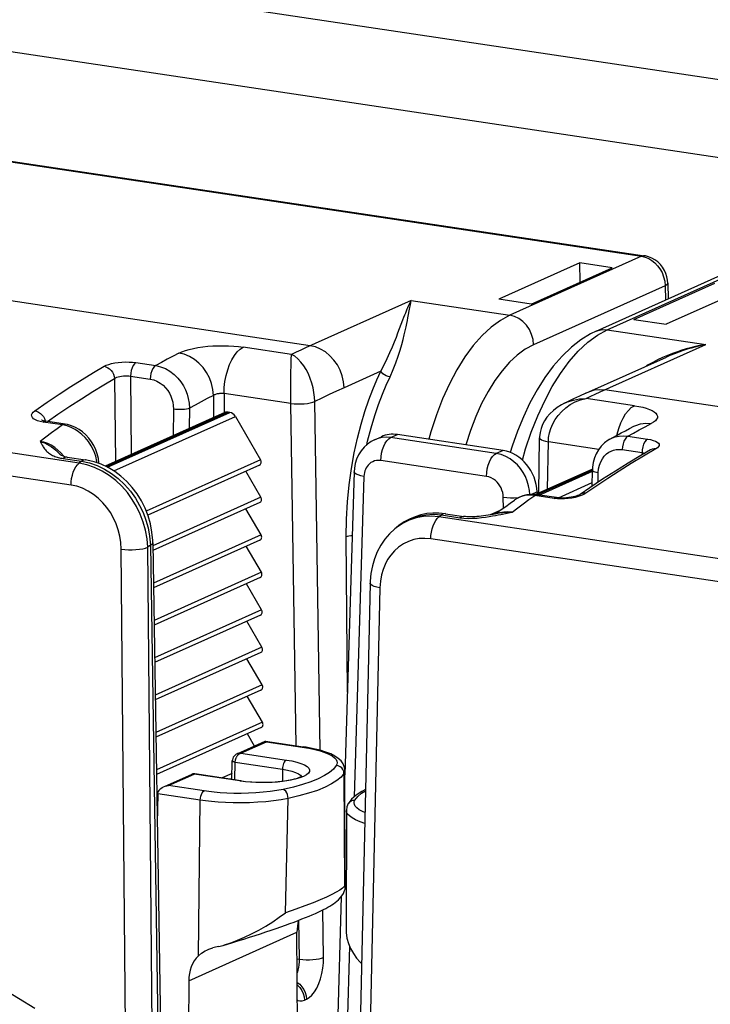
# Model space of a CAD drawing. Header units: millimetres. Extents: x 0 to 210, y 0 to 297.
# Tile 34 of 43: x 91.42 to 99.4, y 213.55 to 224.92. Entities that reach past the tile are written whole.
import ezdxf

# ---------------------------------------------------------------- set-up
doc = ezdxf.new("R2010")
doc.units = ezdxf.units.MM
doc.header["$LTSCALE"] = 19.36
doc.layers.get('0').update_dxf_attribs({"linetype": 'CONTINUOUS'})

msp = doc.modelspace()

# ---------------------------------------------------------------- linework, layer by layer
at = {"color": 9, "linetype": 'Continuous'}
for p, q in [((106.905269, 223.123541), (90.519425, 225.572065)), ((106.497577, 222.282939), (90.159456, 224.724332)), ((90.023822, 223.473271), (98.603523, 222.191213)), ((98.603523, 222.191213), (97.083119, 221.509634)), ((98.603523, 222.191213), (98.646486, 222.181002)), ((94.77606, 221.156888), (88.476635, 222.098206)), ((98.207233, 221.341659), (99.727636, 222.023237)), ((98.876879, 221.850429), (97.355894, 221.16859)), ((98.859788, 221.954363), (98.872059, 221.903578)), ((98.872059, 221.903578), (98.876879, 221.850429)), ((98.876879, 221.850429), (98.879961, 221.684172)), ((95.942981, 221.680004), (94.721193, 221.132072)), ((95.942981, 221.680004), (97.083119, 221.509634)), ((98.09411, 221.280023), (98.207233, 221.341659)), ((98.207233, 221.341659), (99.347371, 221.171289)), ((98.124856, 220.623029), (99.347371, 221.171289)), ((94.5587, 221.055998), (94.000516, 221.139407)), ((94.555568, 220.998383), (94.558586, 221.056015)), ((92.761179, 220.961274), (92.989392, 220.927173)), ((95.590746, 220.86212), (95.165712, 220.671582)), ((92.513358, 220.776798), (92.522786, 219.817612)), ((92.697547, 220.805975), (92.706452, 219.899947)), ((92.697547, 220.805975), (92.92576, 220.771873)), ((92.103321, 219.800209), (86.55822, 220.628809)), ((93.779178, 220.605575), (93.779178, 220.384974)), ((94.551736, 220.490132), (93.779178, 220.605575)), ((104.479874, 219.706854), (98.18045, 220.648173)), ((93.656236, 220.58319), (93.656236, 220.325724)), ((94.551689, 220.490139), (94.550961, 220.595313)), ((94.6135, 216.534253), (94.551736, 220.490132)), ((94.891268, 216.481673), (94.828343, 220.511885)), ((97.962985, 220.547298), (98.019713, 220.574253)), ((98.521168, 220.463889), (97.962985, 220.547298)), ((92.010166, 219.547194), (86.465065, 220.375794)), ((93.825212, 220.389777), (92.419437, 219.759586)), ((92.432857, 219.753294), (93.845803, 220.3867)), ((93.194421, 220.424024), (93.190282, 220.116842)), ((93.378811, 220.433389), (93.375666, 220.199948)), ((97.728921, 220.439452), (97.781223, 220.476599)), ((91.689806, 220.274841), (91.654619, 220.281587)), ((91.689806, 220.274841), (91.703969, 220.282088)), ((91.91327, 220.241449), (91.689806, 220.274841)), ((91.703969, 220.282088), (91.719041, 220.283359)), ((91.711478, 220.290273), (91.712925, 220.282256)), ((92.50525, 219.7105), (93.909907, 220.340191)), ((91.965093, 220.229901), (91.91327, 220.241449)), ((92.013555, 220.212203), (91.965093, 220.229901)), ((98.445352, 220.111893), (98.510967, 220.148227)), ((95.429324, 220.013295), (95.438652, 220.055465)), ((95.703679, 220.094581), (95.654968, 220.098445)), ((95.703679, 220.094581), (95.782052, 220.129715)), ((96.925494, 219.912006), (95.703679, 220.094581)), ((97.518705, 219.499316), (97.527273, 220.0455)), ((98.110327, 219.958375), (97.527273, 220.0455)), ((98.445352, 220.111893), (98.673565, 220.077791)), ((91.926036, 219.880118), (91.89407, 219.917917)), ((97.003867, 219.94714), (96.925494, 219.912006)), ((98.38172, 219.956593), (98.609934, 219.922491)), ((98.609934, 219.922491), (98.608979, 219.896656)), ((98.609934, 219.92249), (98.627364, 219.919707)), ((98.77107, 219.965696), (98.625732, 219.880469)), ((98.627364, 219.919707), (98.642034, 219.915957)), ((91.903847, 219.856662), (91.917685, 219.854425)), ((91.917685, 219.854425), (92.131567, 219.822465)), ((92.131567, 219.822465), (92.103321, 219.800209)), ((92.194391, 219.780678), (92.103321, 219.800209)), ((92.131567, 219.822465), (92.222574, 219.802964)), ((92.311496, 219.804355), (92.310149, 219.818151)), ((94.201463, 219.838892), (92.87928, 219.246174)), ((96.813003, 219.647089), (95.591188, 219.829664)), ((95.223926, 219.54909), (95.250808, 219.739546)), ((98.036841, 219.719893), (97.398827, 219.433879)), ((97.420679, 219.431368), (98.037123, 219.707712)), ((98.083275, 219.694195), (98.104785, 219.690272)), ((98.103298, 219.579885), (98.104785, 219.690272)), ((98.104785, 219.690272), (98.108539, 219.735257)), ((95.394965, 219.646484), (95.282857, 215.942643)), ((97.643442, 219.398851), (98.035329, 219.574529)), ((97.396314, 219.466923), (97.332643, 219.43838)), ((94.204409, 219.405546), (92.956005, 218.845902)), ((97.008425, 219.281119), (97.006358, 219.405695)), ((97.006358, 219.405695), (97.046518, 219.402044)), ((97.157444, 219.387647), (97.134348, 219.372625)), ((97.204777, 219.410183), (97.157444, 219.387647)), ((97.17703, 219.403081), (97.188099, 219.404234)), ((97.36923, 219.426169), (97.312086, 219.430057)), ((97.592694, 219.392777), (97.36923, 219.426169)), ((97.632019, 219.388476), (97.592694, 219.392777)), ((97.672409, 219.386701), (97.632019, 219.388476)), ((97.873731, 219.413656), (97.836277, 219.403791)), ((97.109557, 219.235069), (97.173073, 219.282744)), ((96.262035, 219.178775), (96.290568, 219.200988)), ((101.807136, 218.350175), (96.262035, 219.178775)), ((96.290568, 219.200988), (96.504449, 219.169028)), ((96.504449, 219.169028), (96.551198, 219.163986)), ((96.551198, 219.163986), (96.600173, 219.161707)), ((96.932271, 219.224728), (96.899838, 219.210189)), ((96.96354, 219.224596), (96.95426, 219.220933)), ((95.842358, 219.103184), (95.769999, 219.054315)), ((92.919258, 218.955603), (92.928371, 218.852153)), ((94.207354, 218.9722), (92.962745, 218.414257)), ((95.20546, 217.153675), (95.189622, 218.948045)), ((101.713981, 218.09716), (96.16888, 218.925761)), ((92.653544, 211.669278), (92.590558, 218.80556)), ((92.928371, 218.852153), (92.897875, 218.827823)), ((92.960869, 211.690588), (92.897875, 218.827823)), ((92.928371, 218.852153), (93.016113, 213.232427)), ((94.210299, 218.538854), (92.969484, 217.982611)), ((95.579648, 218.358903), (95.420465, 211.255819)), ((94.213245, 218.105508), (92.976223, 217.550966)), ((94.21619, 217.672161), (92.982963, 217.119321)), ((94.219136, 217.238815), (92.989702, 216.687675)), ((94.222081, 216.805469), (92.996442, 216.25603)), ((93.972928, 216.448573), (94.269614, 216.581574)), ((94.269614, 216.581574), (94.681464, 216.520032)), ((94.681464, 216.520032), (94.758766, 216.506817)), ((93.961147, 216.443957), (93.966865, 216.446568)), ((93.966865, 216.446568), (93.972928, 216.448573)), ((93.972928, 216.448573), (94.499465, 216.369893)), ((93.903392, 216.140557), (93.908452, 216.345898)), ((93.908452, 216.345898), (93.90866, 216.351574)), ((93.908452, 216.345898), (94.454472, 216.264307)), ((93.136734, 216.073718), (93.433421, 216.206719)), ((93.959958, 216.128039), (93.433421, 216.206719)), ((93.871068, 216.213447), (93.757201, 216.162402)), ((94.454472, 216.264307), (94.453224, 216.125607)), ((95.165442, 216.215156), (95.17102, 214.910886)), ((95.176477, 216.251854), (95.176468, 216.250671)), ((93.548584, 216.012175), (93.136734, 216.073718)), ((94.028686, 216.119371), (93.959958, 216.128039)), ((93.503588, 215.906209), (93.013802, 215.979397)), ((93.482975, 214.107325), (93.503588, 215.906209)), ((94.48978, 214.605495), (94.51982, 215.925732)), ((95.17102, 214.910886), (95.148829, 214.890232)), ((95.148829, 214.890232), (95.117041, 214.867195)), ((94.928613, 214.089777), (94.920057, 214.637761)), ((94.652019, 214.067176), (94.644954, 214.519689)), ((93.370231, 213.819491), (94.621539, 214.380437)), ((95.230659, 214.218136), (95.184215, 212.683717)), ((94.623639, 214.071417), (94.652019, 214.067176)), ((94.708418, 213.596207), (94.732235, 213.606884))]:
    msp.add_line(p, q, dxfattribs=at)
at = {"color": 7, "linetype": 'Continuous'}
for p, q in [((90.057074, 223.478467), (98.636775, 222.196409)), ((97.892402, 222.113973), (96.956763, 221.694537)), ((97.893502, 221.891219), (97.892402, 222.113973)), ((98.265901, 222.058161), (97.892402, 222.113973)), ((97.330261, 221.638726), (98.265901, 222.058161)), ((98.07832, 221.324806), (99.598851, 222.006441)), ((98.515608, 221.4616), (99.451248, 221.881036)), ((98.907001, 221.880869), (98.910395, 221.697815)), ((99.824746, 221.825224), (98.889107, 221.405788)), ((97.330261, 221.638726), (96.956763, 221.694537)), ((98.515608, 221.4616), (98.889107, 221.405788)), ((97.959899, 220.607691), (98.891448, 221.025386)), ((93.788466, 220.385001), (92.406684, 219.765565)), ((93.845803, 220.3867), (93.825212, 220.389777)), ((91.942505, 220.249967), (91.719041, 220.283359)), ((93.909907, 220.340191), (94.201463, 219.838892)), ((95.51939, 220.070447), (95.598322, 220.105832)), ((97.003867, 219.94714), (95.782052, 220.129715)), ((97.415996, 219.453272), (97.426039, 220.093487)), ((91.885714, 219.89823), (91.886092, 219.897802)), ((91.9648, 219.869645), (92.178681, 219.837685)), ((94.188373, 219.777866), (92.897542, 219.199202)), ((94.204409, 219.405546), (94.029333, 219.70657)), ((95.282559, 219.700875), (95.176593, 216.199995)), ((98.037942, 219.732083), (97.379504, 219.436913)), ((98.034787, 219.534334), (98.037274, 219.718926)), ((98.039056, 219.754049), (98.037274, 219.718921)), ((97.396314, 219.466923), (97.396984, 219.444749)), ((94.191319, 219.34452), (92.95686, 218.791127)), ((97.621929, 219.401295), (97.398465, 219.434687)), ((97.894235, 219.438773), (97.894139, 219.438707)), ((94.207354, 218.9722), (94.032278, 219.273224)), ((96.971966, 219.254219), (96.855525, 219.20202)), ((96.932402, 219.224826), (96.983768, 219.262987)), ((96.337682, 219.216208), (96.551563, 219.184248)), ((96.917409, 219.213574), (96.932402, 219.224826)), ((95.769725, 219.054101), (95.751487, 219.039325)), ((95.800306, 219.07797), (95.769998, 219.054314)), ((94.194264, 218.911174), (92.9636, 218.359482)), ((92.955502, 218.878102), (93.043245, 213.258376)), ((94.210299, 218.538854), (94.035223, 218.839878)), ((94.197209, 218.477827), (92.970339, 217.927836)), ((94.213245, 218.105508), (94.038169, 218.406531)), ((95.467195, 218.411527), (95.30797, 211.306584)), ((94.200155, 218.044481), (92.977079, 217.496191)), ((94.21619, 217.672161), (94.041114, 217.973185)), ((94.2031, 217.611135), (92.983818, 217.064546)), ((94.219136, 217.238815), (94.04406, 217.539839)), ((94.206046, 217.177789), (92.990557, 216.6329)), ((94.222081, 216.805469), (94.047005, 217.106493)), ((94.208991, 216.744442), (92.997297, 216.201255)), ((94.132227, 216.531681), (94.04995, 216.673146)), ((93.930798, 216.441383), (94.254054, 216.586295)), ((94.259858, 216.587098), (94.264124, 216.585612)), ((94.259877, 216.587095), (94.694765, 216.52211)), ((94.264124, 216.585612), (94.269614, 216.581574)), ((93.869397, 216.145637), (93.874717, 216.361551)), ((93.099918, 216.06891), (93.401923, 216.204295)), ((93.973259, 216.130117), (93.440975, 216.209656)), ((95.179376, 214.886991), (95.176477, 216.251854)), ((93.869693, 216.157673), (93.849483, 216.148613)), ((93.013802, 215.979397), (93.006116, 215.636426)), ((95.192532, 215.787517), (95.189634, 214.412851)), ((95.179376, 214.886833), (95.177779, 214.876058)), ((95.13394, 214.790811), (95.071808, 212.738108)), ((94.634721, 212.440956), (94.621539, 214.380437)), ((93.714559, 214.213539), (93.767224, 214.228059)), ((93.767273, 214.227917), (93.870631, 214.258766)), ((93.370231, 213.819491), (93.357048, 211.868191))]:
    msp.add_line(p, q, dxfattribs=at)
at = {"color": 9, "linetype": 'Continuous'}
for points in [[(98.636761, 222.196411), (98.62529, 222.196864), (98.603523, 222.191213)], [(98.646486, 222.181002), (98.687223, 222.164057), (98.724606, 222.141576)], [(98.724606, 222.141576), (98.758899, 222.113963), (98.789994, 222.081427), (98.817588, 222.044013), (98.841262, 222.00141), (98.859788, 221.954363)], [(98.907001, 221.880869), (98.905082, 221.872815), (98.895073, 221.861327), (98.876879, 221.850429)], [(95.84681, 221.45711), (95.858174, 221.486775), (95.868648, 221.51375), (95.87838, 221.538295), (95.887454, 221.56067), (95.895971, 221.581087), (95.903926, 221.599597), (95.911593, 221.616822), (95.919131, 221.633138), (95.92675, 221.64893), (95.934716, 221.664651), (95.942981, 221.680004)], [(95.926167, 221.597486), (95.929552, 221.61538), (95.932835, 221.632236), (95.936102, 221.648451), (95.939505, 221.66448), (95.942981, 221.680004)], [(95.697211, 220.797561), (95.733931, 220.880816), (95.76598, 220.96005), (95.792803, 221.035822), (95.815356, 221.106589), (95.834144, 221.171292), (95.849738, 221.230138), (95.862767, 221.282783), (95.873639, 221.330237), (95.883002, 221.373136), (95.890993, 221.411882), (95.897974, 221.446882), (95.90405, 221.478533), (95.926167, 221.597486)], [(97.083119, 221.509634), (96.972996, 221.449744), (96.865165, 221.370343), (96.760877, 221.273027), (96.660207, 221.158394), (96.563252, 221.026585), (96.471252, 220.879158), (96.385125, 220.717582), (96.305631, 220.543316), (96.233666, 220.358436), (96.169379, 220.163233), (96.145322, 220.075432)], [(97.355894, 221.16859), (97.350048, 221.228253), (97.334115, 221.287052), (97.308696, 221.342764), (97.274751, 221.393283), (97.233564, 221.436701), (97.18669, 221.471376), (97.135902, 221.495997), (97.083119, 221.509634)], [(95.590746, 220.86212), (95.630673, 220.937203), (95.665596, 221.009458), (95.696939, 221.07845), (95.724655, 221.143008), (95.74894, 221.202258), (95.770372, 221.25626), (95.789103, 221.304766), (95.84681, 221.45711)], [(97.330061, 220.159752), (97.404005, 220.346402), (97.484902, 220.521799), (97.572631, 220.685605), (97.667199, 220.837198), (97.767617, 220.97423), (97.873112, 221.094993), (97.982412, 221.197473), (98.09411, 221.280023)], [(98.078377, 221.324832), (98.103663, 221.334354), (98.15445, 221.343797), (98.207233, 221.341659)], [(97.355894, 221.16859), (97.260792, 221.116503), (97.168512, 221.048791), (97.078892, 220.965164), (96.992417, 220.86649), (96.909176, 220.753059), (96.830188, 220.626305), (96.756311, 220.487288), (96.688122, 220.337426), (96.626413, 220.178414), (96.571792, 220.011704)], [(99.347371, 221.171289), (99.302949, 221.16321), (99.258344, 221.154097), (99.214053, 221.144063), (99.16863, 221.132722), (99.120689, 221.119587), (99.070576, 221.10453), (99.018183, 221.08731), (98.963521, 221.067648), (98.905848, 221.044946), (98.847371, 221.019778)], [(99.347371, 221.171289), (99.305444, 221.16233), (99.263315, 221.152474), (99.221496, 221.141826), (99.178589, 221.129996), (99.133303, 221.116492), (99.085936, 221.101224), (99.036406, 221.083968), (98.98468, 221.064488), (98.930062, 221.042225), (98.891544, 221.025429)], [(93.258236, 221.072081), (93.189917, 221.03625), (93.122336, 221.000141), (93.055494, 220.963775), (92.989392, 220.927173)], [(93.258236, 221.072081), (93.292531, 221.087768), (93.331774, 221.102031), (93.37627, 221.114953), (93.425098, 221.126323), (93.47768, 221.135986), (93.533296, 221.143884), (93.591279, 221.149917), (93.650881, 221.154071), (93.711399, 221.156291), (93.772024, 221.15661), (93.831936, 221.155014), (93.890461, 221.151582), (93.946536, 221.146384), (94.000516, 221.139407)], [(93.656236, 220.58319), (93.650141, 220.651277), (93.634601, 220.719121), (93.609997, 220.785051), (93.576935, 220.847445), (93.53623, 220.904766), (93.488884, 220.955603), (93.436063, 220.998703), (93.379068, 221.033007), (93.319301, 221.057668), (93.258236, 221.072081)], [(93.779178, 220.605575), (93.781891, 220.674089), (93.789965, 220.743384), (93.803205, 220.811787), (93.821292, 220.87765), (93.84379, 220.939384), (93.870155, 220.995499), (93.899753, 221.044644), (93.931869, 221.085633), (93.965729, 221.117476), (94.000516, 221.139407)], [(94.721193, 221.132072), (94.666677, 221.10698), (94.612512, 221.081619), (94.5587, 221.055998)], [(94.828318, 220.511873), (94.825298, 220.564251), (94.818486, 220.617768), (94.807995, 220.671481), (94.793803, 220.725202), (94.775786, 220.778659), (94.754036, 220.830665), (94.72884, 220.880114), (94.700242, 220.926268), (94.668389, 220.968293), (94.633743, 221.004728), (94.59685, 221.034273), (94.558766, 221.05603)], [(95.165712, 220.671582), (95.159968, 220.739586), (95.14498, 220.807172), (95.121108, 220.872712), (95.088927, 220.934629), (95.049212, 220.991431), (95.00292, 221.04175), (94.951164, 221.084374), (94.895193, 221.118278), (94.836352, 221.142645), (94.77606, 221.156888)], [(92.391953, 220.918923), (92.416798, 220.931036), (92.445977, 220.941613), (92.480031, 220.95076), (92.517328, 220.958196), (92.556511, 220.963673), (92.5973, 220.967222), (92.639422, 220.968809), (92.681506, 220.96838), (92.72191, 220.965856), (92.761179, 220.961274)], [(92.761179, 220.961275), (92.744758, 220.948109), (92.729578, 220.927893), (92.716565, 220.901861), (92.706515, 220.871607), (92.700044, 220.838979), (92.697547, 220.805975)], [(94.551123, 220.759968), (94.55227, 220.865551), (94.553178, 220.914198), (94.554238, 220.958975), (94.555568, 220.998383)], [(98.847371, 221.019778), (98.789523, 220.99256), (98.733813, 220.964069), (98.682408, 220.935564), (98.656331, 220.919985)], [(91.59041, 220.405385), (91.733867, 220.504432), (91.873413, 220.59778), (92.009018, 220.685665), (92.140656, 220.768329), (92.268309, 220.846009), (92.391953, 220.918923)], [(92.391953, 220.918923), (92.414494, 220.913204), (92.436366, 220.902937), (92.456756, 220.888504), (92.474905, 220.870442), (92.49014, 220.849422), (92.501894, 220.826225), (92.509731, 220.801713), (92.513358, 220.776796)], [(92.989392, 220.927173), (92.97297, 220.914006), (92.957789, 220.893788), (92.944776, 220.867755), (92.934727, 220.837501), (92.928257, 220.804875), (92.92576, 220.771873)], [(92.989392, 220.927173), (93.046305, 220.91399), (93.101486, 220.892008), (93.154149, 220.861684), (93.202256, 220.8246), (93.24435, 220.782833), (93.280129, 220.738052), (93.308999, 220.692846), (93.332536, 220.646426), (93.351319, 220.598464), (93.365685, 220.54771), (93.375354, 220.492131), (93.378811, 220.433389)], [(95.250808, 219.739546), (95.283703, 219.920116), (95.321441, 220.0904), (95.362839, 220.248892), (95.406928, 220.395655), (95.45262, 220.530154), (95.499084, 220.652678), (95.544977, 220.763346), (95.590746, 220.86212)], [(95.697211, 220.797561), (95.676154, 220.802172), (95.654597, 220.810121), (95.633983, 220.820874), (95.615692, 220.833712), (95.600951, 220.847774), (95.590746, 220.86212)], [(91.737313, 220.280629), (91.858627, 220.364282), (91.99745, 220.457277), (92.132364, 220.54472), (92.263336, 220.626965), (92.39033, 220.704363), (92.513358, 220.776798)], [(92.513358, 220.776796), (92.525501, 220.784691), (92.540227, 220.791693), (92.55717, 220.79775), (92.57578, 220.802697), (92.595329, 220.806399), (92.615675, 220.808882), (92.636696, 220.810123), (92.657723, 220.810062), (92.678176, 220.808671), (92.697547, 220.805974)], [(92.92576, 220.771873), (92.96594, 220.762362), (93.004062, 220.747166), (93.040626, 220.725708), (93.074133, 220.699718), (93.103186, 220.670308), (93.127972, 220.638759), (93.147904, 220.607017), (93.163901, 220.574198), (93.176814, 220.540412), (93.186256, 220.504622), (93.192112, 220.4657), (93.194421, 220.424024)], [(94.550961, 220.595313), (94.550897, 220.704922), (94.551123, 220.759968)], [(95.438652, 220.055465), (95.478396, 220.20796), (95.520691, 220.349003), (95.564584, 220.478404), (95.609174, 220.59616), (95.653593, 220.702362), (95.697211, 220.797561)], [(93.656236, 220.58319), (93.661802, 220.587508), (93.668289, 220.591465), (93.675618, 220.595038), (93.683687, 220.598198), (93.692378, 220.600919), (93.701585, 220.603193), (93.711194, 220.605005), (93.721081, 220.606362), (93.731126, 220.607272), (93.741195, 220.607744), (93.751158, 220.607792), (93.76089, 220.607432), (93.770267, 220.60669), (93.779178, 220.605575)], [(95.165712, 220.671582), (95.079844, 220.632522), (94.994993, 220.592886), (94.911159, 220.552674), (94.828343, 220.511885)], [(97.99637, 220.624133), (98.005345, 220.62799), (98.061317, 220.645167), (98.120157, 220.651949), (98.18045, 220.648173)], [(98.019713, 220.574253), (98.07008, 220.597823), (98.124856, 220.623029)], [(93.656236, 220.58319), (93.58575, 220.546195), (93.516018, 220.508897), (93.447038, 220.471295), (93.378811, 220.433389)], [(94.551736, 220.490132), (94.587884, 220.486467), (94.626535, 220.484674), (94.666205, 220.484815), (94.70537, 220.486889), (94.742523, 220.490816), (94.776238, 220.496444), (94.805215, 220.50356), (94.828343, 220.511885)], [(97.707954, 220.489064), (97.750382, 220.507615), (97.817171, 220.528939), (97.888338, 220.54239), (97.963051, 220.54733)], [(97.781223, 220.476599), (97.838307, 220.507725), (97.899046, 220.531663), (97.963099, 220.547281)], [(91.654619, 220.281587), (91.624284, 220.290326), (91.598503, 220.301221), (91.57817, 220.313746), (91.56408, 220.32748), (91.556233, 220.342249), (91.55488, 220.357918), (91.560064, 220.37395), (91.571922, 220.389706), (91.59041, 220.405385)], [(91.59041, 220.405385), (91.613049, 220.39973), (91.635166, 220.389621), (91.655939, 220.375433), (91.674596, 220.357694), (91.690443, 220.337063), (91.702892, 220.314307), (91.711478, 220.290273)], [(93.378811, 220.433389), (93.363401, 220.428489), (93.34409, 220.424449), (93.32162, 220.421424), (93.296855, 220.41953), (93.270747, 220.41884), (93.244298, 220.419381), (93.218526, 220.421131), (93.194421, 220.424024)], [(97.52732, 220.045493), (97.530817, 220.096593), (97.540458, 220.148614), (97.556263, 220.200728), (97.578348, 220.252455), (97.6069, 220.303229), (97.641678, 220.351996), (97.682404, 220.397632), (97.728921, 220.439452)], [(98.321111, 220.122077), (98.323858, 220.136269), (98.341945, 220.202132), (98.364442, 220.263866), (98.390808, 220.319982), (98.420405, 220.369127), (98.452521, 220.410115), (98.486381, 220.441959), (98.521168, 220.463889)], [(98.521168, 220.463889), (98.571686, 220.455251), (98.617659, 220.4452), (98.659337, 220.433659), (98.695975, 220.420827), (98.727022, 220.40681), (98.75215, 220.391792), (98.770887, 220.375931), (98.783111, 220.359407), (98.788533, 220.342389), (98.787173, 220.325071), (98.778886, 220.307643), (98.76388, 220.290314), (98.742337, 220.273407), (98.714196, 220.256801)], [(98.510967, 220.148227), (98.577646, 220.184511), (98.64539, 220.220712), (98.714196, 220.256801)], [(98.515032, 220.225473), (98.538174, 220.2363), (98.594174, 220.253718), (98.653333, 220.260608), (98.714196, 220.256801)], [(91.91327, 220.241449), (91.85003, 220.195837), (91.785668, 220.148803), (91.720189, 220.100318), (91.653597, 220.050349)], [(91.91327, 220.241449), (91.927433, 220.248696), (91.942492, 220.249969)], [(92.310149, 219.818151), (92.295619, 219.881409), (92.273296, 219.942913), (92.24449, 220.000124), (92.211061, 220.051106), (92.174494, 220.095491), (92.137017, 220.132391), (92.098034, 220.163687), (92.057249, 220.190123), (92.013555, 220.212203)], [(97.227491, 219.835461), (97.263963, 219.963977), (97.330061, 220.159752)], [(91.653177, 220.050397), (91.678531, 220.043039), (91.704752, 220.033288), (91.731998, 220.020806), (91.759346, 220.005754), (91.786207, 219.988365), (91.811926, 219.969123), (91.835892, 219.94876), (91.857877, 219.92788), (91.877488, 219.907371), (91.885714, 219.89823)], [(91.89407, 219.917917), (91.859135, 219.951729), (91.821631, 219.981224), (91.782066, 220.006034), (91.740666, 220.025999), (91.697625, 220.040886), (91.653588, 220.050343)], [(91.653597, 220.050349), (91.659206, 220.040855), (91.66499, 220.030839), (91.677083, 220.009231)], [(95.654968, 220.098445), (95.607071, 220.095435), (95.560524, 220.085568), (95.519425, 220.070463)], [(95.591188, 219.829664), (95.593599, 219.872737), (95.60017, 219.915982), (95.610652, 219.957762), (95.624651, 219.9965), (95.641636, 220.03073), (95.660967, 220.059161), (95.681911, 220.080716), (95.703679, 220.094581)], [(97.426039, 220.093487), (97.426469, 220.089763), (97.432931, 220.079319), (97.44691, 220.069302), (97.46787, 220.060098), (97.495005, 220.052059), (97.527273, 220.0455)], [(98.236742, 220.075437), (98.261044, 220.087662), (98.301417, 220.102614), (98.344866, 220.112181), (98.39326, 220.115757), (98.445352, 220.111893)], [(98.445352, 220.111893), (98.428932, 220.098728), (98.413751, 220.078511), (98.400738, 220.05248), (98.390688, 220.022225), (98.384217, 219.989598), (98.38172, 219.956593)], [(98.673565, 220.077791), (98.657144, 220.064626), (98.641963, 220.044409), (98.628951, 220.018377), (98.618901, 219.988122)], [(98.673565, 220.077791), (98.708749, 220.071306), (98.73902, 220.063321), (98.764666, 220.053686), (98.784823, 220.042825), (98.798736, 220.031065), (98.806373, 220.018534), (98.807451, 220.005324), (98.801973, 219.991875), (98.789834, 219.97873), (98.77107, 219.965696)], [(91.677083, 220.009231), (91.683509, 219.998016), (91.690301, 219.986729), (91.697576, 219.975515), (91.705318, 219.964556), (91.713549, 219.954078), (91.722258, 219.944104), (91.731425, 219.934756), (91.741085, 219.925964), (91.751263, 219.917705), (91.761968, 219.909957), (91.773241, 219.902683), (91.785003, 219.895906), (91.797213, 219.88964), (91.809801, 219.883877), (91.822699, 219.87862), (91.835856, 219.873849), (91.84921, 219.869552), (91.862725, 219.865706), (91.876353, 219.862292), (91.890073, 219.859288), (91.903847, 219.856662)], [(98.108539, 219.735257), (98.117586, 219.777161), (98.132387, 219.816485), (98.151555, 219.85173), (98.174236, 219.881432), (98.19929, 219.905986), (98.225062, 219.924986), (98.252242, 219.939373), (98.28065, 219.950142), (98.311249, 219.956722), (98.345051, 219.958842), (98.38172, 219.956593)], [(98.618901, 219.988122), (98.61243, 219.955495), (98.609934, 219.922491)], [(98.77107, 219.965696), (98.748743, 219.966682), (98.727414, 219.962871), (98.708214, 219.9546)], [(91.9648, 219.869645), (91.961369, 219.87003), (91.939639, 219.866888), (91.917685, 219.854425)], [(92.010166, 219.547194), (92.012101, 219.585453), (92.017342, 219.623992), (92.025731, 219.661656), (92.037017, 219.697321), (92.050864, 219.729921), (92.066858, 219.75848), (92.084519, 219.782145), (92.103321, 219.800209)], [(92.178671, 219.837686), (92.175251, 219.83807), (92.153522, 219.834928), (92.131567, 219.822465)], [(92.222574, 219.802964), (92.311453, 219.772389), (92.396628, 219.731754), (92.478288, 219.681355), (92.55678, 219.620825), (92.629863, 219.551699), (92.696392, 219.475111), (92.754592, 219.393796), (92.802781, 219.311888), (92.842845, 219.228134), (92.875171, 219.142963), (92.900709, 219.053406), (92.919258, 218.955603)], [(95.591188, 219.829664), (95.566643, 219.831568), (95.542862, 219.830081), (95.519588, 219.825074), (95.497588, 219.816937), (95.477424, 219.805727), (95.45944, 219.792308), (95.444307, 219.777438), (95.431601, 219.761493), (95.421265, 219.745269), (95.41288, 219.72826), (95.405952, 219.710425), (95.400654, 219.69116), (95.396992, 219.669769), (95.394965, 219.646484)], [(96.813003, 219.647089), (96.815414, 219.690163), (96.821985, 219.733408), (96.832468, 219.775188), (96.846467, 219.813926), (96.863452, 219.848156), (96.882782, 219.876586), (96.903727, 219.898141), (96.925494, 219.912006)], [(97.035086, 219.878033), (96.981763, 219.89903), (96.925494, 219.912006)], [(97.313091, 219.43708), (97.309458, 219.485071), (97.299287, 219.539684), (97.283475, 219.592756), (97.262293, 219.643836), (97.235994, 219.692405), (97.204888, 219.737835), (97.169514, 219.779298), (97.129572, 219.816867), (97.084545, 219.85025), (97.035086, 219.878033)], [(98.625732, 219.880469), (98.484617, 219.794834), (98.347731, 219.709055), (98.215072, 219.623372), (98.086636, 219.538015), (97.962422, 219.45322)], [(92.897875, 218.827823), (92.889672, 218.926867), (92.871975, 219.02421), (92.845727, 219.118354), (92.81126, 219.209476), (92.768534, 219.297801), (92.718284, 219.381715), (92.66148, 219.459797), (92.598069, 219.532136), (92.527913, 219.598479), (92.451693, 219.657579), (92.369812, 219.708506), (92.283585, 219.749903), (92.194391, 219.780678)], [(95.394965, 219.646484), (95.35914, 219.654188), (95.329012, 219.663424), (95.305739, 219.673837), (95.290214, 219.685027), (95.283033, 219.696565), (95.282558, 219.700869)], [(98.037274, 219.718921), (98.037564, 219.716723), (98.04188, 219.710484), (98.051205, 219.704499), (98.065183, 219.698999), (98.083275, 219.694195)], [(97.006358, 219.405695), (97.004279, 219.433547), (96.999365, 219.460688), (96.991547, 219.487259), (96.981035, 219.512839), (96.967957, 219.537158), (96.952477, 219.559903), (96.934868, 219.580715), (96.914933, 219.599471), (96.892428, 219.616191), (96.86777, 219.63009), (96.841337, 219.640292), (96.813003, 219.647089)], [(92.590558, 218.80556), (92.58591, 218.881687), (92.574654, 218.955663), (92.556671, 219.027579), (92.532317, 219.097163), (92.501721, 219.164563), (92.465444, 219.228615), (92.42412, 219.288212), (92.377667, 219.343322), (92.326026, 219.393883), (92.269752, 219.438883), (92.209002, 219.477582), (92.1449, 219.509098), (92.078768, 219.532161), (92.010166, 219.547194)], [(95.189622, 218.948045), (95.192808, 219.152071), (95.204068, 219.351996), (95.223926, 219.54909)], [(97.046518, 219.402044), (97.089457, 219.400362), (97.133525, 219.400712), (97.17703, 219.403081)], [(97.173073, 219.282744), (97.237524, 219.330503), (97.30291, 219.37832), (97.36923, 219.426169)], [(97.312086, 219.430057), (97.257036, 219.424655), (97.204777, 219.410183)], [(97.36923, 219.426169), (97.383394, 219.433416), (97.398463, 219.434687)], [(97.592694, 219.392776), (97.606857, 219.400024), (97.621924, 219.401296)], [(97.836277, 219.403791), (97.797097, 219.396145), (97.756386, 219.390696), (97.714387, 219.3875), (97.672409, 219.386701)], [(97.962422, 219.45322), (97.937374, 219.438511), (97.908001, 219.425363), (97.873731, 219.413656)], [(97.962422, 219.45322), (97.940188, 219.454271), (97.919101, 219.450617), (97.899944, 219.442396), (97.894235, 219.438773)], [(97.109548, 219.235063), (97.060056, 219.238848), (97.011126, 219.235366), (96.96354, 219.224596)], [(96.979373, 219.208438), (97.085637, 219.230269), (97.109557, 219.235069)], [(96.980651, 219.226301), (96.984086, 219.22699), (97.016823, 219.232273), (97.048697, 219.235229), (97.079647, 219.236091), (97.109543, 219.23506)], [(95.800308, 219.077971), (95.871137, 219.125655), (95.945588, 219.162138), (96.026022, 219.188732), (96.111198, 219.20446), (96.199694, 219.208654), (96.290568, 219.200988)], [(96.262035, 219.178775), (96.171354, 219.186422), (96.083286, 219.182274), (95.999246, 219.16689), (95.919037, 219.140618), (95.842358, 219.103184)], [(96.16888, 218.925761), (96.170815, 218.964018), (96.176055, 219.002555), (96.184444, 219.040219), (96.19573, 219.075885), (96.209577, 219.108485), (96.225571, 219.137045), (96.243232, 219.160711), (96.262035, 219.178775)], [(96.337681, 219.216208), (96.334251, 219.216593), (96.312522, 219.213452), (96.290568, 219.200988)], [(96.551557, 219.184249), (96.548132, 219.184633), (96.526403, 219.181492), (96.504449, 219.169028)], [(96.600173, 219.161707), (96.652499, 219.162421), (96.704803, 219.165402), (96.754083, 219.170223), (96.800363, 219.176219), (96.842401, 219.182646), (96.880991, 219.189339), (96.916334, 219.195891)], [(96.916334, 219.195891), (96.948963, 219.202304), (96.979373, 219.208438)], [(95.260108, 218.959166), (95.244269, 218.958535), (95.222565, 218.956203), (95.203926, 218.952625), (95.189622, 218.948045)], [(96.16888, 218.925761), (96.100351, 218.931198), (96.034352, 218.928021), (95.970779, 218.916151), (95.909942, 218.895823), (95.85161, 218.86694), (95.797295, 218.830415), (95.748166, 218.786385), (95.705021, 218.737072), (95.669479, 218.684999), (95.640246, 218.629395), (95.616474, 218.571182), (95.598448, 218.507813), (95.586173, 218.436774), (95.579648, 218.358903)], [(92.590558, 218.80556), (92.630726, 218.801537), (92.673673, 218.799497), (92.717748, 218.799518), (92.76126, 218.801599), (92.802535, 218.80566), (92.839988, 218.811545), (92.87218, 218.819029), (92.897875, 218.827823)], [(92.955503, 218.878091), (92.95377, 218.871258), (92.944754, 218.861446), (92.928371, 218.852153)], [(95.579648, 218.358903), (95.543811, 218.366237), (95.513672, 218.375118), (95.490389, 218.385205), (95.474858, 218.396108), (95.467674, 218.407411), (95.467195, 218.411521)], [(94.694715, 216.522117), (94.693015, 216.522297), (94.681464, 216.520032)], [(94.758766, 216.506817), (94.828307, 216.491937), (94.890179, 216.475309), (94.944103, 216.457181), (94.990103, 216.43751), (95.027352, 216.417092), (95.054608, 216.396597), (95.073126, 216.376369), (95.083283, 216.356888), (95.086477, 216.338412), (95.084422, 216.32141), (95.076545, 216.305726)], [(93.90866, 216.351574), (93.909139, 216.357303), (93.909887, 216.363063), (93.910903, 216.368826), (93.912184, 216.374565), (93.913723, 216.380251), (93.915515, 216.385857), (93.917549, 216.391356)], [(93.917549, 216.391356), (93.919811, 216.396715), (93.922296, 216.401922), (93.924988, 216.406949), (93.927897, 216.411811), (93.931025, 216.416502), (93.934399, 216.421036), (93.938042, 216.425414), (93.941979, 216.429621), (93.946237, 216.433633), (93.950837, 216.437402), (93.955807, 216.440871), (93.961147, 216.443957)], [(93.972928, 216.448573), (93.964545, 216.448808), (93.956633, 216.448316), (93.949248, 216.447206), (93.942375, 216.445575), (93.93601, 216.44351), (93.930965, 216.441458)], [(93.874717, 216.361546), (93.874861, 216.360324), (93.877017, 216.356977), (93.881676, 216.353741), (93.888661, 216.350742), (93.897702, 216.348093), (93.908452, 216.345898)], [(94.499465, 216.369893), (94.490782, 216.364367), (94.482426, 216.355782), (94.47471, 216.344459), (94.467924, 216.330826), (94.462324, 216.315393), (94.45812, 216.298741), (94.455469, 216.281497), (94.454472, 216.264307)], [(94.499465, 216.369893), (94.562837, 216.35882), (94.618822, 216.34569), (94.668022, 216.33031), (94.708632, 216.313257), (94.73909, 216.29492), (94.759267, 216.275661), (94.768477, 216.255828), (94.766834, 216.235852), (94.754026, 216.216154), (94.73065, 216.197119), (94.696866, 216.17916), (94.653667, 216.162608), (94.601661, 216.14785)], [(95.076545, 216.305726), (95.044808, 216.265828), (94.999539, 216.227162), (94.940463, 216.18957), (94.868407, 216.153523), (94.783816, 216.119349)], [(95.165442, 216.215156), (95.162413, 216.23778), (95.153532, 216.25911), (95.139404, 216.277693), (95.120993, 216.292261), (95.099553, 216.301823), (95.076545, 216.305726)], [(93.401951, 216.204307), (93.408595, 216.206684), (93.416613, 216.20812), (93.424935, 216.208142), (93.433421, 216.206719)], [(93.433421, 216.206719), (93.436651, 216.208955), (93.439847, 216.209731), (93.440961, 216.209658)], [(94.454472, 216.264307), (94.512604, 216.253966), (94.563771, 216.241399), (94.606712, 216.226915)], [(95.165442, 216.215156), (95.132235, 216.173318), (95.084364, 216.132443), (95.022229, 216.092875), (94.946355, 216.054945), (94.857377, 216.018973), (94.756045, 215.985262), (94.64321, 215.954094), (94.51982, 215.925732)], [(94.606712, 216.226915), (94.640369, 216.210871), (94.663915, 216.193662), (94.673151, 216.180764)], [(95.176468, 216.250671), (95.173477, 216.232606), (95.165442, 216.215156)], [(93.959958, 216.128039), (93.968641, 216.130297), (93.973259, 216.130117)], [(94.601661, 216.14785), (94.542155, 216.13513), (94.476138, 216.124774), (94.405169, 216.116922), (94.330637, 216.111815), (94.254049, 216.109473), (94.176675, 216.110049), (94.10061, 216.113388), (94.028686, 216.119371)], [(94.783816, 216.119349), (94.687571, 216.087312), (94.580829, 216.057834), (94.463205, 216.030773)], [(93.503588, 215.906209), (93.505247, 215.929229), (93.50981, 215.951982), (93.516973, 215.972943), (93.526254, 215.990707), (93.537032, 216.004083), (93.548584, 216.012175)], [(94.463205, 216.030773), (94.388836, 216.01701), (94.311484, 216.005661), (94.230938, 215.996741), (94.147824, 215.990205), (94.061754, 215.986019), (93.975553, 215.984166), (93.891491, 215.984741), (93.810845, 215.98737), (93.735416, 215.991862), (93.665909, 215.997756), (93.603795, 216.004461), (93.548584, 216.012175)], [(94.51982, 215.925732), (94.517891, 215.94885), (94.512235, 215.971627), (94.503237, 215.992509), (94.491511, 216.010074), (94.477857, 216.023125), (94.463205, 216.030773)], [(95.292464, 215.906858), (95.324201, 215.946755), (95.36947, 215.985422), (95.413452, 216.013409)], [(94.51982, 215.925732), (94.437845, 215.910581), (94.351244, 215.898099), (94.261702, 215.888333), (94.169403, 215.881175), (94.07377, 215.876584), (93.977994, 215.874689), (93.884507, 215.875389), (93.794987, 215.87843), (93.71106, 215.883476), (93.633948, 215.890102), (93.564945, 215.897796), (93.503588, 215.906209)], [(95.215477, 215.86654), (95.229605, 215.883967), (95.248016, 215.897029), (95.269456, 215.904836), (95.292464, 215.906858)], [(95.407834, 215.762703), (95.378906, 215.775074), (95.341658, 215.795491), (95.314402, 215.815986), (95.295883, 215.836215), (95.285726, 215.855695), (95.282532, 215.874171), (95.284588, 215.891173), (95.292464, 215.906858)], [(95.405038, 215.637958), (95.350728, 215.656119), (95.29935, 215.677852), (95.258228, 215.70045), (95.227811, 215.723125), (95.207367, 215.745475), (95.196008, 215.767032), (95.192532, 215.787517)], [(95.117041, 214.867195), (95.075524, 214.842049), (95.024143, 214.814774), (94.963029, 214.78556), (94.891486, 214.754115), (94.808554, 214.720277), (94.714102, 214.684163), (94.607817, 214.645732), (94.48978, 214.605495)], [(94.624732, 213.910556), (94.62663, 213.914765), (94.636201, 213.94273), (94.643742, 213.972915), (94.64897, 214.00433), (94.651748, 214.035986), (94.652019, 214.067176)], [(94.652019, 214.067176), (94.688173, 214.063602), (94.726828, 214.06191), (94.766499, 214.062165), (94.805661, 214.064356), (94.842811, 214.068401), (94.876519, 214.074142), (94.905491, 214.08136), (94.928613, 214.089777)], [(94.732235, 213.606884), (94.763826, 213.625877), (94.793987, 213.653559), (94.823153, 213.690539), (94.850018, 213.734989), (94.873494, 213.785612), (94.893372, 213.841424), (94.909207, 213.90171), (94.920623, 213.964368), (94.927025, 214.026764), (94.928613, 214.089777)], [(94.625489, 213.799166), (94.653366, 213.778599), (94.679811, 213.750815), (94.701635, 213.718479), (94.71802, 213.682806), (94.72835, 213.645135), (94.732235, 213.606884)], [(94.625682, 213.770775), (94.629549, 213.767922), (94.655993, 213.740139), (94.677818, 213.707803), (94.694203, 213.67213), (94.704533, 213.634459), (94.708418, 213.596207)], [(94.626889, 213.593187), (94.632143, 213.590686), (94.656593, 213.586019), (94.682018, 213.587859), (94.708418, 213.596207)]]:
    msp.add_lwpolyline(points, dxfattribs=at)
at = {"color": 7, "linetype": 'Continuous'}
for points in [[(98.907001, 221.880869), (98.904845, 221.912519), (98.89791, 221.951359), (98.886081, 221.989958), (98.86936, 222.027378), (98.847867, 222.062887), (98.821933, 222.095607), (98.79211, 222.124721), (98.758984, 222.149595), (98.723437, 222.169656), (98.686202, 222.184653), (98.648361, 222.194441), (98.636761, 222.196411)], [(98.07832, 221.324806), (98.013049, 221.292636), (97.903402, 221.225148), (97.793848, 221.139805), (97.686954, 221.037618), (97.584462, 220.920111), (97.487468, 220.788845), (97.397546, 220.646875), (97.314515, 220.495007), (97.238763, 220.334995), (97.170268, 220.167723), (97.10915, 219.994278), (97.087478, 219.922051)], [(97.959899, 220.607691), (97.888902, 220.575155), (97.817897, 220.541914), (97.746882, 220.50797), (97.707955, 220.489065)], [(97.707636, 220.488907), (97.678755, 220.473837), (97.629389, 220.44316), (97.584973, 220.408981), (97.545615, 220.371646), (97.511578, 220.331637), (97.482986, 220.289249), (97.460088, 220.245073), (97.442925, 220.199285), (97.431637, 220.152198), (97.426374, 220.104426), (97.42604, 220.093488)], [(91.719045, 220.283359), (91.70858, 220.28509), (91.692334, 220.288567), (91.680059, 220.292077), (91.672056, 220.295019), (91.670944, 220.295495)], [(92.333416, 219.796797), (92.333106, 219.803581), (92.32633, 219.85536), (92.314186, 219.906228), (92.296902, 219.955538), (92.274786, 220.002743), (92.24811, 220.047344), (92.217276, 220.088754), (92.182726, 220.126415), (92.144875, 220.159911), (92.104206, 220.188827), (92.061122, 220.212846), (92.016071, 220.231642), (91.96961, 220.244928), (91.942492, 220.249969)], [(98.236638, 220.075379), (98.273361, 220.095804), (98.321679, 220.122389), (98.370006, 220.148649), (98.418341, 220.174583), (98.466683, 220.200191), (98.515032, 220.225473)], [(95.5194, 220.070452), (95.47971, 220.049793), (95.436033, 220.01947), (95.39672, 219.983288), (95.362494, 219.941941), (95.333891, 219.89615), (95.311347, 219.846756), (95.295141, 219.794554), (95.285442, 219.740277), (95.282558, 219.700869)], [(98.236766, 220.075446), (98.217589, 220.063946), (98.176157, 220.03297), (98.139275, 219.996311), (98.107531, 219.954711), (98.081388, 219.908931), (98.06113, 219.859729), (98.046984, 219.807842), (98.039056, 219.754049)], [(98.708214, 219.9546), (98.597285, 219.889828), (98.449795, 219.801014), (98.302387, 219.709172), (98.155076, 219.614312), (98.007878, 219.516443), (97.894235, 219.438773)], [(98.708752, 219.954893), (98.709026, 219.955086), (98.708206, 219.954596)], [(91.964811, 219.869643), (91.95799, 219.87073), (91.938436, 219.874689), (91.922436, 219.879074), (91.910008, 219.883471), (91.900881, 219.887524), (91.894799, 219.890853), (91.890869, 219.893475), (91.888491, 219.8954), (91.886547, 219.897304), (91.885712, 219.898228)], [(92.955503, 218.878091), (92.954611, 218.907299), (92.945696, 219.002769), (92.927834, 219.097155), (92.901359, 219.189384), (92.866673, 219.278601), (92.824213, 219.363973), (92.774452, 219.444678), (92.717978, 219.519843), (92.655463, 219.588657), (92.587545, 219.650471), (92.514966, 219.704658), (92.438402, 219.750694), (92.358573, 219.788122), (92.276277, 219.816499), (92.192482, 219.83549), (92.178671, 219.837686)], [(96.983768, 219.262987), (97.035169, 219.300785), (97.086604, 219.338222), (97.134343, 219.372621)], [(97.398463, 219.434687), (97.374592, 219.43749), (97.326161, 219.438518), (97.278137, 219.433236), (97.231259, 219.421539), (97.186363, 219.403538), (97.144244, 219.379466), (97.134289, 219.372576)], [(97.894139, 219.438707), (97.89261, 219.437702), (97.88688, 219.434404), (97.87777, 219.429978), (97.865535, 219.424948), (97.850505, 219.419712), (97.83279, 219.414523), (97.812627, 219.409628), (97.790115, 219.405213), (97.765345, 219.401483), (97.738983, 219.398694), (97.711554, 219.397033), (97.684296, 219.396656), (97.658442, 219.39755), (97.634771, 219.399603), (97.621924, 219.401296)], [(96.337681, 219.216208), (96.261454, 219.22361), (96.191094, 219.223372), (96.121376, 219.216264), (96.052893, 219.202262), (95.986234, 219.18146), (95.921969, 219.153982), (95.860695, 219.120067), (95.79989, 219.077646)], [(96.980622, 219.226295), (96.942093, 219.218467), (96.914035, 219.212905), (96.886152, 219.20757), (96.85856, 219.202539), (96.83127, 219.197867), (96.804467, 219.193632), (96.777997, 219.189854), (96.751811, 219.186564), (96.726002, 219.183817), (96.700639, 219.181652), (96.675859, 219.180109), (96.651856, 219.179217), (96.628837, 219.178992), (96.607031, 219.179433), (96.58667, 219.180507), (96.567986, 219.182154), (96.551557, 219.184249)], [(95.751487, 219.039325), (95.691579, 218.98311), (95.637717, 218.91994), (95.590513, 218.850499), (95.550435, 218.775535), (95.517871, 218.695779), (95.493119, 218.611944), (95.476435, 218.524738), (95.468008, 218.435035), (95.467195, 218.411521)], [(94.25405, 216.586296), (94.259151, 216.587179), (94.259858, 216.587098)], [(95.176468, 216.250677), (95.172669, 216.284528), (95.157482, 216.324024), (95.132164, 216.359395), (95.099741, 216.389196), (95.060025, 216.415567), (95.01249, 216.439497), (94.956278, 216.461553), (94.890467, 216.481921), (94.814631, 216.500429), (94.728587, 216.516777), (94.694715, 216.522117)], [(93.930975, 216.441462), (93.919615, 216.435542), (93.906143, 216.425834), (93.89476, 216.414263), (93.885814, 216.401281), (93.879405, 216.387157), (93.875692, 216.372358), (93.874718, 216.361546)], [(93.44099, 216.209653), (93.432852, 216.210391), (93.417591, 216.209209), (93.401939, 216.2043)], [(93.973259, 216.130117), (94.027955, 216.123046), (94.086318, 216.117661), (94.147488, 216.114104), (94.210235, 216.112493), (94.273354, 216.112876), (94.335652, 216.115243), (94.39599, 216.119528), (94.453126, 216.125593), (94.50623, 216.133279), (94.553502, 216.142178), (94.593758, 216.151767), (94.626602, 216.161517), (94.651787, 216.17077), (94.669913, 216.179012), (94.677009, 216.182852)], [(93.01381, 215.979777), (93.015564, 215.993047), (93.020137, 216.006266), (93.027569, 216.019182), (93.037596, 216.031321), (93.049881, 216.042289), (93.064185, 216.051936), (93.078663, 216.059382)], [(93.078663, 216.059382), (93.097736, 216.066524), (93.116685, 216.071144), (93.136734, 216.073718)], [(95.413802, 216.029033), (95.371689, 216.007246), (95.304431, 215.962169), (95.25304, 215.915655), (95.215652, 215.866828)], [(95.215189, 215.86606), (95.199059, 215.830263), (95.192601, 215.791642), (95.192532, 215.78752)], [(95.17102, 214.910886), (95.178641, 214.893938), (95.179376, 214.886833)], [(93.870631, 214.258766), (93.939617, 214.279772), (94.007318, 214.300723), (94.073603, 214.321576), (94.138344, 214.342286), (94.201426, 214.362811), (94.262736, 214.383107), (94.322174, 214.403137), (94.379645, 214.422861), (94.435066, 214.442247), (94.488349, 214.461256), (94.539485, 214.479877), (94.588469, 214.498101), (94.635228, 214.515897), (94.67973, 214.533247), (94.721927, 214.550123), (94.761791, 214.566507), (94.799329, 214.582392), (94.83455, 214.597776), (94.86751, 214.612674), (94.898257, 214.627103), (94.926925, 214.641118), (94.953608, 214.654771), (94.978499, 214.668173), (95.001723, 214.681415), (95.023616, 214.694741), (95.044378, 214.708368), (95.064417, 214.722738), (95.084018, 214.738362), (95.103392, 214.755909), (95.122709, 214.776369), (95.141356, 214.800346), (95.158775, 214.828999), (95.173146, 214.861734), (95.17778, 214.876048)], [(93.767224, 214.228059), (93.784229, 214.233186), (93.857814, 214.257714), (93.935022, 214.287542), (94.01499, 214.32221), (94.096972, 214.361554), (94.179589, 214.404953), (94.261582, 214.451882), (94.341494, 214.50152), (94.417723, 214.552612), (94.48978, 214.605495)], [(95.189634, 214.412729), (95.19099, 214.376173), (95.200039, 214.312747), (95.217373, 214.250213), (95.242201, 214.190269), (95.273621, 214.133697), (95.310301, 214.081713), (95.351394, 214.034416), (95.368735, 214.018047)], [(90.021365, 214.25593), (90.425971, 214.113171), (90.824076, 213.939224), (91.213581, 213.734749), (91.592563, 213.50102)], [(93.482975, 214.107325), (93.518925, 214.13808), (93.559288, 214.163492), (93.581834, 214.174561)], [(93.581834, 214.174561), (93.603377, 214.183417), (93.650504, 214.197813)], [(93.714559, 214.213539), (93.666487, 214.201689), (93.650504, 214.197813)]]:
    msp.add_lwpolyline(points, dxfattribs=at)
for centre, major_axis, ratio, start_param, end_param in [((93.825801, 220.303108), (-0.038507, 0.081353), 0.833019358, -0.509162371, -0.017211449), ((93.846392, 220.300031), (-0.038507, 0.081353), 0.833019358, -1.469232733, -0.509162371), ((95.784998, 219.696368), (-0.192535, 0.406764), 0.833019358, -0.509162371, -0.017209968), ((97.006813, 219.513793), (-0.192535, 0.406764), 0.833019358, -2.053778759, -0.509162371), ((94.169706, 219.818812), (-0.019254, 0.040676), 0.833019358, -3.158802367, -1.469232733), ((94.172651, 219.385466), (-0.019254, 0.040676), 0.833019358, -3.158802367, -1.469232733), ((94.175596, 218.95212), (-0.019254, 0.040676), 0.833019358, -3.158802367, -1.469232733), ((94.178542, 218.518774), (-0.019254, 0.040676), 0.833019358, -3.158802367, -1.469232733), ((94.181487, 218.085427), (-0.019254, 0.040676), 0.833019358, -3.158802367, -1.469232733), ((94.184433, 217.652081), (-0.019254, 0.040676), 0.833019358, -3.158802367, -1.469232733), ((94.187378, 217.218735), (-0.019254, 0.040676), 0.833019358, -3.158802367, -1.469232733), ((94.190324, 216.785389), (-0.019254, 0.040676), 0.833019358, -3.158802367, -1.469232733), ((95.01125, 214.322203), (-0.192535, 0.406764), 0.833019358, 0.72764602, 1.061633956), ((93.759942, 213.761257), (-0.17524, 0.41451), 0.839790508, 0.324086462, 1.096861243)]:
    msp.add_ellipse(centre, major_axis=major_axis, ratio=ratio, start_param=start_param, end_param=end_param, dxfattribs=at)

doc.saveas('drawing.dxf')
